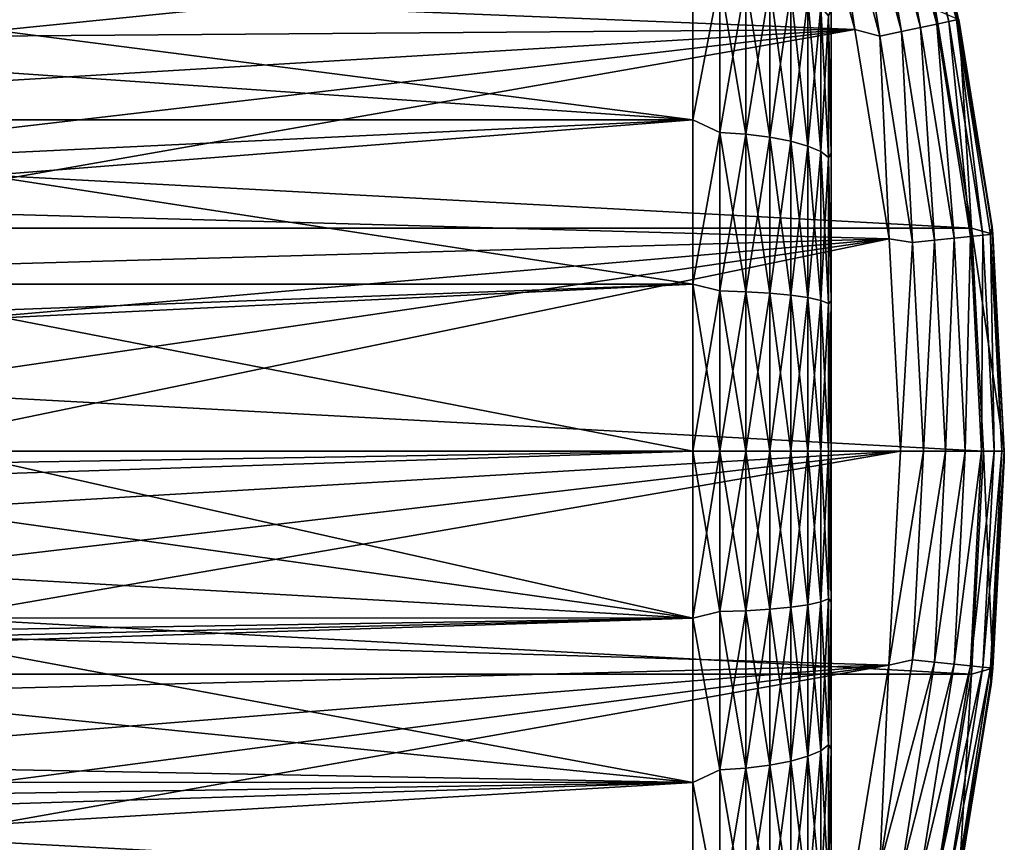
# Model space of a CAD drawing. Header units: metres. Extents: x -139 to 105, y -30 to 40.
# Tile 147 of 153: x 91 to 105, y -6 to 6. Entities that reach past the tile are written whole.
import ezdxf

# ---------------------------------------------------------------- set-up
doc = ezdxf.new("R2010")
doc.units = ezdxf.units.M
doc.layers.add('solid_150_SW0003', color=7, linetype='CONTINUOUS')

msp = doc.modelspace()

# ---------------------------------------------------------------- linework, layer by layer
at = {"layer": 'solid_150_SW0003'}
for points in [[(103.390282, 9.224562, 22.789078), (104.198982, 6.206436, 22.789078), (103.495926, 9.258888, 22.471731)], [(103.495926, 9.258888, 22.471731), (104.30764, 6.229532, 22.471731), (104.300606, 6.440084, 22.137949)], [(104.198982, 6.206436, 22.789078), (104.30764, 6.229532, 22.471731), (103.495926, 9.258888, 22.471731)], [(102.99382, 9.095744, 23.311325), (103.791229, 6.119765, 23.311325), (103.220062, 9.169253, 23.073709)], [(103.220062, 9.169253, 23.073709), (104.023918, 6.169224, 23.073709), (103.390282, 9.224562, 22.789078)], [(103.791229, 6.119765, 23.311325), (104.023918, 6.169224, 23.073709), (103.220062, 9.169253, 23.073709)], [(104.023918, 6.169224, 23.073709), (104.198982, 6.206436, 22.789078), (103.390282, 9.224562, 22.789078)], [(102.840805, 6.090719, 23.637949), (102.015839, 9.07477, 23.637949), (86.691742, 6.748047, 23.637949)], [(102.420998, 8.909621, 23.600716), (102.015839, 9.07477, 23.637949), (102.840805, 6.090719, 23.637949)], [(102.722931, 9.007726, 23.489986), (102.420998, 8.909621, 23.600716), (103.202087, 5.994539, 23.600716)], [(102.722931, 9.007726, 23.489986), (103.512627, 6.060545, 23.489986), (102.99382, 9.095744, 23.311325)], [(102.722931, 9.007726, 23.489986), (103.202087, 5.994539, 23.600716), (103.512627, 6.060545, 23.489986)], [(103.512627, 6.060545, 23.489986), (103.791229, 6.119765, 23.311325), (102.99382, 9.095744, 23.311325)], [(103.202087, 5.994539, 23.600716), (102.420998, 8.909621, 23.600716), (102.840805, 6.090719, 23.637949)], [(90.437263, 6.077201, 57.008438), (90.47155, 7.226559, 57.413998), (100.499969, 7.093896, 57.363129)], [(100.499969, 7.091874, 94.763168), (51, 7.092043, 94.763107), (51, 4.786275, 95.481606)], [(100.499969, 7.091874, 94.763168), (51, 4.786275, 95.481606), (100.499969, 4.786158, 95.481636)], [(90.437263, 6.077201, 57.008438), (100.499969, 7.093896, 57.363129), (100.499969, 4.788538, 56.644485)], [(100.499969, 4.788538, 56.644485), (100.499969, 7.093896, 57.363129), (100.88784, 6.827414, 57.3046)], [(100.499969, 7.091874, 94.763168), (100.499969, 4.786158, 95.481636), (100.88784, 6.827414, 94.82093)], [(102.840805, 6.090719, 23.637949), (86.691742, 6.748047, 23.637949), (87.108177, 5.970055, 23.637949)], [(100.499969, 4.788538, 56.644485), (100.88784, 6.827414, 57.3046), (100.88784, 4.603559, 56.638821)], [(100.499969, 4.786158, 95.481636), (100.88784, 4.603559, 95.48671), (100.88784, 6.827414, 94.82093)], [(101.263527, 4.57738, 56.749283), (100.88784, 4.603559, 56.638821), (100.88784, 6.827414, 57.3046)], [(101.263527, 4.57738, 56.749283), (100.88784, 6.827414, 57.3046), (101.263527, 6.788588, 57.411274)], [(101.263527, 6.788588, 94.714256), (100.88784, 6.827414, 94.82093), (100.88784, 4.603559, 95.48671)], [(101.263527, 6.788588, 94.714256), (100.88784, 4.603559, 95.48671), (101.263527, 4.57738, 95.376251)], [(101.263527, 6.788588, 94.714256), (101.263527, 4.57738, 95.376251), (101.609802, 6.725418, 94.540703)], [(101.263527, 6.788588, 57.411274), (101.609802, 6.725418, 57.584831), (101.609802, 4.534786, 56.929001)], [(101.263527, 4.57738, 56.749283), (101.263527, 6.788588, 57.411274), (101.609802, 4.534786, 56.929001)], [(101.263527, 4.57738, 95.376251), (101.609802, 4.534786, 95.196533), (101.609802, 6.725418, 94.540703)], [(101.609802, 6.725418, 94.540703), (101.609802, 4.534786, 95.196533), (101.913353, 6.640335, 94.306938)], [(101.609802, 6.725418, 57.584831), (101.913353, 6.640335, 57.818596), (101.913353, 4.477417, 57.171059)], [(101.609802, 4.534786, 56.929001), (101.609802, 6.725418, 57.584831), (101.913353, 4.477417, 57.171059)], [(101.609802, 4.534786, 95.196533), (101.913353, 4.477417, 94.954475), (101.913353, 6.640335, 94.306938)], [(101.913353, 6.640335, 94.306938), (101.913353, 4.477417, 94.954475), (102.162476, 6.536616, 94.021973)], [(101.913353, 6.640335, 57.818596), (102.162476, 6.536616, 58.103561), (102.162476, 4.407482, 57.466141)], [(101.913353, 4.477417, 57.171059), (101.913353, 6.640335, 57.818596), (102.162476, 4.407482, 57.466141)], [(101.913353, 4.477417, 94.954475), (102.162476, 4.407482, 94.659393), (102.162476, 6.536616, 94.021973)], [(102.162476, 6.536616, 94.021973), (102.162476, 4.407482, 94.659393), (102.34758, 6.418256, 93.696777)], [(102.162476, 6.536616, 58.103561), (102.34758, 6.418256, 58.428753), (102.34758, 4.327674, 57.802876)], [(102.162476, 4.407482, 57.466141), (102.162476, 6.536616, 58.103561), (102.34758, 4.327674, 57.802876)], [(102.162476, 4.407482, 94.659393), (102.34758, 4.327674, 94.322655), (102.34758, 6.418256, 93.696777)], [(102.34758, 6.418256, 93.696777), (102.34758, 4.327674, 94.322655), (102.46154, 6.28981, 93.34388)], [(102.34758, 6.418256, 58.428753), (102.46154, 6.28981, 58.781654), (102.46154, 4.241066, 58.168301)], [(102.34758, 4.327674, 57.802876), (102.34758, 6.418256, 58.428753), (102.46154, 4.241066, 58.168301)], [(104.300606, 6.440084, 22.137949), (104.824638, 3.238975, 22.137949), (104.34446, 6.2372, 3.937949)], [(104.30764, 6.229532, 22.471731), (104.824638, 3.238975, 22.137949), (104.300606, 6.440084, 22.137949)], [(45.475842, 3.221479, 3.637949), (45.993919, 6.381353, 3.637949), (104.524162, 3.221479, 3.637949)], [(45.993919, 6.381353, 3.637949), (104.006081, 6.381353, 3.637949), (104.524162, 3.221479, 3.637949)], [(102.34758, 4.327674, 94.322655), (102.46154, 4.241066, 93.95723), (102.46154, 6.28981, 93.34388)], [(102.46154, 6.28981, 58.781654), (102.499969, 6.386082, 59.2342), (102.499969, 4.305751, 58.585571)], [(102.46154, 6.28981, 93.34388), (102.499969, 4.276308, 93.546722), (102.499969, 6.360862, 92.900429)], [(102.46154, 4.241066, 58.168301), (102.46154, 6.28981, 58.781654), (102.499969, 4.305751, 58.585571)], [(102.46154, 6.28981, 93.34388), (102.46154, 4.241066, 93.95723), (102.499969, 4.276308, 93.546722)], [(102.499969, 6.360862, 92.900429), (102.499969, 4.305751, 58.585571), (102.499969, 6.386082, 59.2342)], [(102.499969, 4.276308, 93.546722), (102.499969, 4.305751, 58.585571), (102.499969, 6.360862, 92.900429)], [(104.34446, 6.2372, 3.937949), (104.524162, 3.221479, 3.637949), (104.006081, 6.381353, 3.637949)], [(103.512627, 6.060545, 23.489986), (103.989929, 3.046964, 23.489986), (103.791229, 6.119765, 23.311325)], [(103.791229, 6.119765, 23.311325), (104.273201, 3.076737, 23.311325), (104.023918, 6.169224, 23.073709)], [(103.989929, 3.046964, 23.489986), (104.273201, 3.076737, 23.311325), (103.791229, 6.119765, 23.311325)], [(104.023918, 6.169224, 23.073709), (104.509781, 3.101603, 23.073709), (104.198982, 6.206436, 22.789078)], [(104.273201, 3.076737, 23.311325), (104.509781, 3.101603, 23.073709), (104.023918, 6.169224, 23.073709)], [(104.198982, 6.206436, 22.789078), (104.687782, 3.120311, 22.789078), (104.30764, 6.229532, 22.471731)], [(104.509781, 3.101603, 23.073709), (104.687782, 3.120311, 22.789078), (104.198982, 6.206436, 22.789078)], [(104.30764, 6.229532, 22.471731), (104.798256, 3.131923, 22.471731), (104.824638, 3.238975, 22.137949)], [(104.687782, 3.120311, 22.789078), (104.798256, 3.131923, 22.471731), (104.30764, 6.229532, 22.471731)], [(104.34446, 6.2372, 3.937949), (104.835678, 3.135656, 3.937949), (104.524162, 3.221479, 3.637949)], [(104.824638, 3.238975, 22.137949), (104.835678, 3.135656, 3.937949), (104.34446, 6.2372, 3.937949)], [(102.840805, 6.090719, 23.637949), (87.108177, 5.970055, 23.637949), (87.471046, 5.168263, 23.637949)], [(102.840805, 6.090719, 23.637949), (87.471046, 5.168263, 23.637949), (87.782982, 4.338679, 23.637949)], [(102.840805, 6.090719, 23.637949), (87.782982, 4.338679, 23.637949), (88.040375, 3.491716, 23.637949)], [(103.334969, 3.068122, 23.637949), (102.840805, 6.090719, 23.637949), (88.040375, 3.491716, 23.637949)], [(90.404472, 5.480679, 56.828373), (90.437263, 6.077201, 57.008438), (100.499969, 4.788538, 56.644485)], [(103.202087, 5.994539, 23.600716), (102.840805, 6.090719, 23.637949), (103.334969, 3.068122, 23.637949)], [(103.512627, 6.060545, 23.489986), (103.202087, 5.994539, 23.600716), (103.674194, 3.013779, 23.600716)], [(103.674194, 3.013779, 23.600716), (103.202087, 5.994539, 23.600716), (103.334969, 3.068122, 23.637949)], [(103.512627, 6.060545, 23.489986), (103.674194, 3.013779, 23.600716), (103.989929, 3.046964, 23.489986)], [(90.280685, 3.98278, 56.463348), (90.404472, 5.480679, 56.828373), (100.499969, 4.788538, 56.644485)], [(100.499969, 4.786158, 95.481636), (51, 4.786275, 95.481606), (51, 2.410714, 95.916939)], [(100.499969, 4.786158, 95.481636), (51, 2.410714, 95.916939), (100.499969, 2.410654, 95.916946)], [(90.280685, 3.98278, 56.463348), (100.499969, 4.788538, 56.644485), (100.499969, 2.41233, 56.20879)], [(100.499969, 2.41233, 56.20879), (100.499969, 4.788538, 56.644485), (100.88784, 4.603559, 56.638821)], [(100.499969, 4.786158, 95.481636), (100.499969, 2.410654, 95.916946), (100.88784, 4.603559, 95.48671)], [(100.499969, 2.41233, 56.20879), (100.88784, 4.603559, 56.638821), (100.88784, 2.31745, 56.235718)], [(100.499969, 2.410654, 95.916946), (100.88784, 2.317449, 95.889816), (100.88784, 4.603559, 95.48671)], [(101.263527, 2.304271, 56.348469), (100.88784, 2.31745, 56.235718), (100.88784, 4.603559, 56.638821)], [(101.263527, 2.304271, 56.348469), (100.88784, 4.603559, 56.638821), (101.263527, 4.57738, 56.749283)], [(101.263527, 4.57738, 95.376251), (100.88784, 4.603559, 95.48671), (100.88784, 2.317449, 95.889816)], [(101.263527, 4.57738, 95.376251), (100.88784, 2.317449, 95.889816), (101.263527, 2.304271, 95.777061)], [(101.263527, 4.57738, 95.376251), (101.263527, 2.304271, 95.777061), (101.609802, 4.534786, 95.196533)], [(101.263527, 4.57738, 56.749283), (101.609802, 4.534786, 56.929001), (101.609802, 2.282829, 56.531921)], [(101.263527, 2.304271, 56.348469), (101.263527, 4.57738, 56.749283), (101.609802, 2.282829, 56.531921)], [(101.263527, 2.304271, 95.777061), (101.609802, 2.282829, 95.593613), (101.609802, 4.534786, 95.196533)], [(101.609802, 4.534786, 95.196533), (101.609802, 2.282829, 95.593613), (101.913353, 4.477417, 94.954475)], [(101.609802, 4.534786, 56.929001), (101.913353, 4.477417, 57.171059), (101.913353, 2.253949, 56.779003)], [(101.609802, 2.282829, 56.531921), (101.609802, 4.534786, 56.929001), (101.913353, 2.253949, 56.779003)], [(101.609802, 2.282829, 95.593613), (101.913353, 2.253949, 95.346527), (101.913353, 4.477417, 94.954475)], [(101.913353, 4.477417, 94.954475), (101.913353, 2.253949, 95.346527), (102.162476, 4.407482, 94.659393)], [(101.913353, 4.477417, 57.171059), (102.162476, 4.407482, 57.466141), (102.162476, 2.218743, 57.080204)], [(101.913353, 2.253949, 56.779003), (101.913353, 4.477417, 57.171059), (102.162476, 2.218743, 57.080204)], [(101.913353, 2.253949, 95.346527), (102.162476, 2.218743, 95.045326), (102.162476, 4.407482, 94.659393)], [(102.162476, 4.407482, 94.659393), (102.162476, 2.218743, 95.045326), (102.34758, 4.327674, 94.322655)], [(102.162476, 4.407482, 57.466141), (102.34758, 4.327674, 57.802876), (102.34758, 2.178568, 57.423931)], [(102.162476, 2.218743, 57.080204), (102.162476, 4.407482, 57.466141), (102.34758, 2.178568, 57.423931)], [(102.162476, 2.218743, 95.045326), (102.34758, 2.178568, 94.701607), (102.34758, 4.327674, 94.322655)], [(102.34758, 4.327674, 94.322655), (102.34758, 2.178568, 94.701607), (102.46154, 4.241066, 93.95723)], [(102.34758, 4.327674, 57.802876), (102.46154, 4.241066, 58.168301), (102.46154, 2.134969, 57.79694)], [(102.34758, 2.178568, 57.423931), (102.34758, 4.327674, 57.802876), (102.46154, 2.134969, 57.79694)], [(102.46154, 4.241066, 58.168301), (102.499969, 4.305751, 58.585571), (102.499969, 2.17923, 58.195789)], [(102.46154, 4.241066, 93.95723), (102.499969, 2.158727, 93.933418), (102.499969, 4.276308, 93.546722)], [(102.499969, 4.276308, 93.546722), (102.499969, 2.17923, 58.195789), (102.499969, 4.305751, 58.585571)], [(102.499969, 2.158727, 93.933418), (102.499969, 2.17923, 58.195789), (102.499969, 4.276308, 93.546722)], [(102.34758, 2.178568, 94.701607), (102.46154, 2.134969, 94.32859), (102.46154, 4.241066, 93.95723)], [(102.46154, 2.134969, 57.79694), (102.46154, 4.241066, 58.168301), (102.499969, 2.17923, 58.195789)], [(102.46154, 4.241066, 93.95723), (102.46154, 2.134969, 94.32859), (102.499969, 2.158727, 93.933418)], [(90.053673, 2.023002, 56.165348), (90.280685, 3.98278, 56.463348), (100.499969, 2.41233, 56.20879)], [(103.334969, 3.068122, 23.637949), (88.040375, 3.491716, 23.637949), (88.239929, 2.636766, 23.637949)], [(45.299999, 0, 3.637949), (45.475842, 3.221479, 3.637949), (104.699997, 0, 3.637949)], [(45.475842, 3.221479, 3.637949), (104.524162, 3.221479, 3.637949), (104.699997, 0, 3.637949)], [(105, 0, 3.937949), (104.699997, 0, 3.637949), (104.524162, 3.221479, 3.637949)], [(104.835678, 3.135656, 3.937949), (105, 0, 3.937949), (104.524162, 3.221479, 3.637949)], [(104.687782, 3.120311, 22.789078), (104.851311, 0, 22.789078), (104.798256, 3.131923, 22.471731)], [(104.798256, 3.131923, 22.471731), (104.962395, 0, 22.471731), (104.824638, 3.238975, 22.137949)], [(104.798256, 3.131923, 22.471731), (104.851311, 0, 22.789078), (104.962395, 0, 22.471731)], [(104.824638, 3.238975, 22.137949), (105, 0, 22.137949), (104.835678, 3.135656, 3.937949)], [(104.962395, 0, 22.471731), (105, 0, 22.137949), (104.824638, 3.238975, 22.137949)], [(105, 0, 22.137949), (105, 0, 3.937949), (104.835678, 3.135656, 3.937949)], [(103.334969, 3.068122, 23.637949), (88.239929, 2.636766, 23.637949), (88.382759, 1.770659, 23.637949)], [(103.334969, 3.068122, 23.637949), (88.382759, 1.770659, 23.637949), (88.469452, 0.891737, 23.637949)], [(103.334969, 3.068122, 23.637949), (88.469452, 0.891737, 23.637949), (88.5, 0, 23.637949)], [(103.334969, 3.068122, 23.637949), (88.5, 0, 23.637949), (103.5, 0, 23.637949)], [(103.674194, 3.013779, 23.600716), (103.334969, 3.068122, 23.637949), (103.5, 0, 23.637949)], [(103.674194, 3.013779, 23.600716), (103.5, 0, 23.637949), (103.832138, 0, 23.600716)], [(103.989929, 3.046964, 23.489986), (103.674194, 3.013779, 23.600716), (103.832138, 0, 23.600716)], [(103.989929, 3.046964, 23.489986), (103.832138, 0, 23.600716), (104.149612, 0, 23.489986)], [(103.989929, 3.046964, 23.489986), (104.149612, 0, 23.489986), (104.273201, 3.076737, 23.311325)], [(104.273201, 3.076737, 23.311325), (104.149612, 0, 23.489986), (104.434448, 0, 23.311325)], [(104.273201, 3.076737, 23.311325), (104.434448, 0, 23.311325), (104.509781, 3.101603, 23.073709)], [(104.509781, 3.101603, 23.073709), (104.434448, 0, 23.311325), (104.672325, 0, 23.073709)], [(104.509781, 3.101603, 23.073709), (104.672325, 0, 23.073709), (104.687782, 3.120311, 22.789078)], [(104.687782, 3.120311, 22.789078), (104.672325, 0, 23.073709), (104.851311, 0, 22.789078)], [(100.499969, 2.410654, 95.916946), (51, 2.410714, 95.916939), (51, 0, 96.062759)], [(100.499969, 2.410654, 95.916946), (51, 0, 96.062759), (100.499969, 0, 96.062759)], [(90.053673, 2.023002, 56.165348), (100.499969, 2.41233, 56.20879), (100.499969, 0, 56.062771)], [(100.499969, 2.41233, 56.20879), (100.88784, 0, 56.100742), (100.499969, 0, 56.062771)], [(100.499969, 2.41233, 56.20879), (100.88784, 2.31745, 56.235718), (100.88784, 0, 56.100742)], [(100.499969, 2.410654, 95.916946), (100.499969, 0, 96.062759), (100.88784, 2.317449, 95.889816)], [(100.88784, 2.317449, 95.889816), (100.499969, 0, 96.062759), (100.88784, 0, 96.024788)], [(100.88784, 2.31745, 56.235718), (101.263527, 0, 56.214264), (100.88784, 0, 56.100742)], [(101.263527, 2.304271, 56.348469), (101.263527, 0, 56.214264), (100.88784, 2.31745, 56.235718)], [(101.263527, 2.304271, 95.777061), (100.88784, 2.317449, 95.889816), (100.88784, 0, 96.024788)], [(101.263527, 2.304271, 95.777061), (100.88784, 0, 96.024788), (101.263527, 0, 95.91127)], [(101.263527, 2.304271, 56.348469), (101.609802, 0, 56.39896), (101.263527, 0, 56.214264)], [(101.263527, 2.304271, 56.348469), (101.609802, 2.282829, 56.531921), (101.609802, 0, 56.39896)], [(101.263527, 2.304271, 95.777061), (101.263527, 0, 95.91127), (101.609802, 2.282829, 95.593613)], [(101.609802, 2.282829, 95.593613), (101.263527, 0, 95.91127), (101.609802, 0, 95.72657)], [(101.609802, 2.282829, 56.531921), (101.913353, 0, 56.647724), (101.609802, 0, 56.39896)], [(101.609802, 2.282829, 56.531921), (101.913353, 2.253949, 56.779003), (101.913353, 0, 56.647724)], [(101.609802, 2.282829, 95.593613), (101.609802, 0, 95.72657), (101.913353, 2.253949, 95.346527)], [(101.913353, 2.253949, 95.346527), (101.609802, 0, 95.72657), (101.913353, 0, 95.477806)], [(101.913353, 2.253949, 56.779003), (102.162476, 0, 56.950977), (101.913353, 0, 56.647724)], [(101.913353, 2.253949, 56.779003), (102.162476, 2.218743, 57.080204), (102.162476, 0, 56.950977)], [(101.913353, 2.253949, 95.346527), (101.913353, 0, 95.477806), (102.162476, 2.218743, 95.045326)], [(102.162476, 2.218743, 95.045326), (101.913353, 0, 95.477806), (102.162476, 0, 95.174553)], [(102.162476, 2.218743, 57.080204), (102.34758, 0, 57.297043), (102.162476, 0, 56.950977)], [(102.162476, 2.218743, 57.080204), (102.34758, 2.178568, 57.423931), (102.34758, 0, 57.297043)], [(102.162476, 2.218743, 95.045326), (102.162476, 0, 95.174553), (102.34758, 2.178568, 94.701607)], [(102.34758, 2.178568, 94.701607), (102.162476, 0, 95.174553), (102.34758, 0, 94.828491)], [(102.34758, 2.178568, 57.423931), (102.46154, 0, 57.672592), (102.34758, 0, 57.297043)], [(102.34758, 2.178568, 57.423931), (102.46154, 2.134969, 57.79694), (102.46154, 0, 57.672592)], [(102.34758, 2.178568, 94.701607), (102.34758, 0, 94.828491), (102.46154, 2.134969, 94.32859)], [(102.46154, 2.134969, 94.32859), (102.34758, 0, 94.828491), (102.46154, 0, 94.452942)], [(102.46154, 2.134969, 57.79694), (102.499969, 2.17923, 58.195789), (102.499969, 0, 58.062771)], [(102.499969, 2.158727, 93.933418), (102.46154, 0, 94.452942), (102.499969, 0, 94.062759)], [(102.46154, 2.134969, 94.32859), (102.46154, 0, 94.452942), (102.499969, 2.158727, 93.933418)], [(102.46154, 2.134969, 57.79694), (102.499969, 0, 58.062771), (102.46154, 0, 57.672592)], [(102.499969, 2.17923, 58.195789), (102.499969, 0, 94.062759), (102.499969, 0, 58.062771)], [(102.499969, 2.158727, 93.933418), (102.499969, 0, 94.062759), (102.499969, 2.17923, 58.195789)], [(90.053673, 2.023002, 56.165348), (100.499969, 0, 56.062771), (89.754692, 0, 56.062771)], [(26.666658, -2.404952, 95.917641), (100.499969, -2.41233, 95.91674), (100.499969, 0, 96.062759)], [(26.666658, -1.204049, 96.026482), (26.666658, -2.404952, 95.917641), (100.499969, 0, 96.062759)], [(51, 0, 96.062759), (26.666658, -1.204049, 96.026482), (100.499969, 0, 96.062759)], [(104.524162, -3.221479, 3.637949), (45.299999, 0, 3.637949), (104.699997, 0, 3.637949)], [(104.524162, -3.221479, 3.637949), (45.475842, -3.221479, 3.637949), (45.299999, 0, 3.637949)], [(103.5, 0, 23.637949), (88.382759, -1.770659, 23.637949), (88.239929, -2.636766, 23.637949)], [(103.331467, -3.090294, 23.637949), (103.5, 0, 23.637949), (88.239929, -2.636766, 23.637949)], [(103.5, 0, 23.637949), (88.469452, -0.891737, 23.637949), (88.382759, -1.770659, 23.637949)], [(103.5, 0, 23.637949), (88.5, 0, 23.637949), (88.469452, -0.891737, 23.637949)], [(89.597725, -0.877711, 56.082039), (89.754692, 0, 56.062771), (100.499969, -2.410654, 56.208584)], [(89.754692, 0, 56.062771), (100.499969, 0, 56.062771), (100.499969, -2.410654, 56.208584)], [(100.88784, 0, 96.024788), (100.499969, 0, 96.062759), (100.499969, -2.41233, 95.91674)], [(100.88784, -2.317449, 56.235718), (100.499969, -2.410654, 56.208584), (100.499969, 0, 56.062771)], [(100.88784, 0, 56.100742), (100.88784, -2.317449, 56.235718), (100.499969, 0, 56.062771)], [(101.263527, -2.304271, 56.348469), (100.88784, -2.317449, 56.235718), (100.88784, 0, 56.100742)], [(101.263527, -2.304271, 56.348469), (100.88784, 0, 56.100742), (101.263527, 0, 56.214264)], [(101.263527, 0, 56.214264), (101.609802, 0, 56.39896), (101.609802, -2.282829, 56.531921)], [(101.263527, -2.304271, 56.348469), (101.263527, 0, 56.214264), (101.609802, -2.282829, 56.531921)], [(101.609802, 0, 56.39896), (101.913353, 0, 56.647724), (101.913353, -2.253949, 56.779003)], [(101.609802, -2.282829, 56.531921), (101.609802, 0, 56.39896), (101.913353, -2.253949, 56.779003)], [(101.913353, 0, 56.647724), (102.162476, 0, 56.950977), (102.162476, -2.218743, 57.080204)], [(101.913353, -2.253949, 56.779003), (101.913353, 0, 56.647724), (102.162476, -2.218743, 57.080204)], [(102.162476, 0, 56.950977), (102.34758, 0, 57.297043), (102.34758, -2.178568, 57.423931)], [(102.162476, -2.218743, 57.080204), (102.162476, 0, 56.950977), (102.34758, -2.178568, 57.423931)], [(102.34758, 0, 57.297043), (102.46154, 0, 57.672592), (102.46154, -2.134969, 57.79694)], [(102.34758, -2.178568, 57.423931), (102.34758, 0, 57.297043), (102.46154, -2.134969, 57.79694)], [(102.46154, -2.134969, 94.32859), (102.499969, -2.17923, 93.929741), (102.499969, 0, 94.062759)], [(102.46154, 0, 94.452942), (102.46154, -2.134969, 94.32859), (102.499969, 0, 94.062759)], [(102.46154, 0, 57.672592), (102.499969, 0, 58.062771), (102.499969, -2.158727, 58.192112)], [(102.46154, -2.134969, 57.79694), (102.46154, 0, 57.672592), (102.499969, -2.158727, 58.192112)], [(102.499969, 0, 58.062771), (102.499969, 0, 94.062759), (102.499969, -2.17923, 93.929741)], [(102.499969, 0, 58.062771), (102.499969, -2.17923, 93.929741), (102.499969, -2.158727, 58.192112)], [(103.331467, -3.090294, 23.637949), (103.832138, 0, 23.600716), (103.5, 0, 23.637949)], [(103.331467, -3.090294, 23.637949), (103.674194, -3.013779, 23.600716), (103.832138, 0, 23.600716)], [(104.149612, 0, 23.489986), (103.832138, 0, 23.600716), (103.674194, -3.013779, 23.600716)], [(103.989929, -3.046964, 23.489986), (104.149612, 0, 23.489986), (103.674194, -3.013779, 23.600716)], [(103.989929, -3.046964, 23.489986), (104.273201, -3.076737, 23.311325), (104.434448, 0, 23.311325)], [(103.989929, -3.046964, 23.489986), (104.434448, 0, 23.311325), (104.149612, 0, 23.489986)], [(104.273201, -3.076737, 23.311325), (104.509781, -3.101603, 23.073709), (104.672325, 0, 23.073709)], [(104.273201, -3.076737, 23.311325), (104.672325, 0, 23.073709), (104.434448, 0, 23.311325)], [(104.509781, -3.101603, 23.073709), (104.687782, -3.120311, 22.789078), (104.851311, 0, 22.789078)], [(104.509781, -3.101603, 23.073709), (104.851311, 0, 22.789078), (104.672325, 0, 23.073709)], [(104.835678, -3.135656, 3.937949), (104.524162, -3.221479, 3.637949), (104.699997, 0, 3.637949)], [(104.687782, -3.120311, 22.789078), (104.798256, -3.131923, 22.471731), (104.962395, 0, 22.471731)], [(104.687782, -3.120311, 22.789078), (104.962395, 0, 22.471731), (104.851311, 0, 22.789078)], [(104.835678, -3.135656, 3.937949), (104.699997, 0, 3.637949), (105, 0, 3.937949)], [(104.798256, -3.131923, 22.471731), (104.999924, -0.067023, 22.137949), (105, 0, 22.137949)], [(104.962395, 0, 22.471731), (104.798256, -3.131923, 22.471731), (105, 0, 22.137949)], [(104.835678, -3.135656, 3.937949), (105, 0, 3.937949), (104.999702, -0.134046, 22.137949)], [(104.999924, -0.067023, 22.137949), (104.999702, -0.134046, 22.137949), (105, 0, 3.937949)], [(104.999924, -0.067023, 22.137949), (105, 0, 3.937949), (105, 0, 22.137949)], [(100.88784, -2.31745, 95.889816), (100.88784, 0, 96.024788), (100.499969, -2.41233, 95.91674)], [(101.263527, 0, 95.91127), (100.88784, 0, 96.024788), (100.88784, -2.31745, 95.889816)], [(101.263527, -2.304271, 95.777061), (101.263527, 0, 95.91127), (100.88784, -2.31745, 95.889816)], [(101.263527, -2.304271, 95.777061), (101.609802, -2.282829, 95.593613), (101.609802, 0, 95.72657)], [(101.263527, -2.304271, 95.777061), (101.609802, 0, 95.72657), (101.263527, 0, 95.91127)], [(101.609802, -2.282829, 95.593613), (101.913353, -2.253949, 95.346527), (101.913353, 0, 95.477806)], [(101.609802, -2.282829, 95.593613), (101.913353, 0, 95.477806), (101.609802, 0, 95.72657)], [(101.913353, -2.253949, 95.346527), (102.162476, -2.218743, 95.045326), (102.162476, 0, 95.174553)], [(101.913353, -2.253949, 95.346527), (102.162476, 0, 95.174553), (101.913353, 0, 95.477806)], [(102.162476, -2.218743, 95.045326), (102.34758, -2.178568, 94.701607), (102.34758, 0, 94.828491)], [(102.162476, -2.218743, 95.045326), (102.34758, 0, 94.828491), (102.162476, 0, 95.174553)], [(102.34758, -2.178568, 94.701607), (102.46154, -2.134969, 94.32859), (102.46154, 0, 94.452942)], [(102.34758, -2.178568, 94.701607), (102.46154, 0, 94.452942), (102.34758, 0, 94.828491)], [(104.798256, -3.131923, 22.471731), (104.999702, -0.134046, 22.137949), (104.999924, -0.067023, 22.137949)], [(104.798256, -3.131923, 22.471731), (104.809868, -3.372205, 22.137949), (104.999702, -0.134046, 22.137949)], [(104.835678, -3.135656, 3.937949), (104.999702, -0.134046, 22.137949), (104.809868, -3.372205, 22.137949)], [(89.408424, -1.775882, 56.141773), (89.597725, -0.877711, 56.082039), (100.499969, -2.410654, 56.208584)], [(89.186241, -2.693429, 56.244965), (89.408424, -1.775882, 56.141773), (100.499969, -2.410654, 56.208584)], [(101.609802, -2.282829, 56.531921), (101.913353, -2.253949, 56.779003), (101.913353, -4.477417, 57.171059)], [(101.609802, -4.534786, 95.196533), (101.913353, -4.477417, 94.954475), (101.913353, -2.253949, 95.346527)], [(101.609802, -2.282829, 95.593613), (101.609802, -4.534786, 95.196533), (101.913353, -2.253949, 95.346527)], [(101.913353, -2.253949, 56.779003), (102.162476, -2.218743, 57.080204), (102.162476, -4.407482, 57.466141)], [(101.913353, -4.477417, 94.954475), (102.162476, -4.407482, 94.659393), (102.162476, -2.218743, 95.045326)], [(101.913353, -2.253949, 95.346527), (101.913353, -4.477417, 94.954475), (102.162476, -2.218743, 95.045326)], [(101.913353, -4.477417, 57.171059), (101.913353, -2.253949, 56.779003), (102.162476, -4.407482, 57.466141)], [(102.162476, -2.218743, 57.080204), (102.34758, -2.178568, 57.423931), (102.34758, -4.327674, 57.802876)], [(102.162476, -4.407482, 94.659393), (102.34758, -4.327674, 94.322655), (102.34758, -2.178568, 94.701607)], [(102.162476, -2.218743, 95.045326), (102.162476, -4.407482, 94.659393), (102.34758, -2.178568, 94.701607)], [(102.162476, -4.407482, 57.466141), (102.162476, -2.218743, 57.080204), (102.34758, -4.327674, 57.802876)], [(102.34758, -2.178568, 57.423931), (102.46154, -2.134969, 57.79694), (102.46154, -4.241066, 58.168301)], [(102.34758, -4.327674, 94.322655), (102.46154, -4.241066, 93.95723), (102.46154, -2.134969, 94.32859)], [(102.34758, -2.178568, 94.701607), (102.34758, -4.327674, 94.322655), (102.46154, -2.134969, 94.32859)], [(102.34758, -4.327674, 57.802876), (102.34758, -2.178568, 57.423931), (102.46154, -4.241066, 58.168301)], [(102.46154, -2.134969, 94.32859), (102.46154, -4.241066, 93.95723), (102.499969, -2.17923, 93.929741)], [(102.46154, -4.241066, 58.168301), (102.46154, -2.134969, 57.79694), (102.499969, -2.158727, 58.192112)], [(102.46154, -4.241066, 58.168301), (102.499969, -2.158727, 58.192112), (102.499969, -4.276308, 58.578812)], [(102.46154, -4.241066, 93.95723), (102.499969, -4.305751, 93.539963), (102.499969, -2.17923, 93.929741)], [(102.499969, -2.158727, 58.192112), (102.499969, -2.17923, 93.929741), (102.499969, -4.276308, 58.578812)], [(102.499969, -4.276308, 58.578812), (102.499969, -2.17923, 93.929741), (102.499969, -4.305751, 93.539963)], [(26.666658, -2.404952, 95.917641), (26.666658, -3.598323, 95.736397), (100.499969, -2.41233, 95.91674)], [(26.666658, -4.780045, 95.483139), (100.499969, -4.788538, 95.481049), (100.499969, -2.41233, 95.91674)], [(26.666658, -3.598323, 95.736397), (26.666658, -4.780045, 95.483139), (100.499969, -2.41233, 95.91674)], [(89.186241, -2.693429, 56.244965), (100.499969, -2.410654, 56.208584), (100.499969, -4.786158, 56.643898)], [(100.88784, -2.317449, 56.235718), (100.88784, -4.603559, 56.638821), (100.499969, -2.410654, 56.208584)], [(100.88784, -4.603559, 95.48671), (100.88784, -2.31745, 95.889816), (100.499969, -2.41233, 95.91674)], [(100.88784, -4.603559, 56.638821), (100.499969, -4.786158, 56.643898), (100.499969, -2.410654, 56.208584)], [(100.88784, -4.603559, 95.48671), (100.499969, -2.41233, 95.91674), (100.499969, -4.788538, 95.481049)], [(101.263527, -2.304271, 95.777061), (100.88784, -2.31745, 95.889816), (100.88784, -4.603559, 95.48671)], [(101.263527, -2.304271, 95.777061), (100.88784, -4.603559, 95.48671), (101.263527, -4.57738, 95.376251)], [(101.263527, -4.57738, 56.749283), (100.88784, -2.317449, 56.235718), (101.263527, -2.304271, 56.348469)], [(101.263527, -4.57738, 56.749283), (100.88784, -4.603559, 56.638821), (100.88784, -2.317449, 56.235718)], [(101.263527, -2.304271, 56.348469), (101.609802, -2.282829, 56.531921), (101.609802, -4.534786, 56.929001)], [(101.263527, -4.57738, 95.376251), (101.609802, -4.534786, 95.196533), (101.609802, -2.282829, 95.593613)], [(101.263527, -2.304271, 95.777061), (101.263527, -4.57738, 95.376251), (101.609802, -2.282829, 95.593613)], [(101.263527, -4.57738, 56.749283), (101.263527, -2.304271, 56.348469), (101.609802, -4.534786, 56.929001)], [(101.609802, -4.534786, 56.929001), (101.609802, -2.282829, 56.531921), (101.913353, -4.477417, 57.171059)], [(103.331467, -3.090294, 23.637949), (88.239929, -2.636766, 23.637949), (88.040375, -3.491716, 23.637949)], [(88.932846, -3.625247, 56.394077), (89.186241, -2.693429, 56.244965), (100.499969, -4.786158, 56.643898)], [(103.331467, -3.090294, 23.637949), (87.471046, -5.168263, 23.637949), (87.108177, -5.970055, 23.637949)], [(103.331467, -3.090294, 23.637949), (87.108177, -5.970055, 23.637949), (102.834328, -6.122422, 23.637949)], [(103.331467, -3.090294, 23.637949), (87.782982, -4.338679, 23.637949), (87.471046, -5.168263, 23.637949)], [(103.331467, -3.090294, 23.637949), (88.040375, -3.491716, 23.637949), (87.782982, -4.338679, 23.637949)], [(103.331467, -3.090294, 23.637949), (102.834328, -6.122422, 23.637949), (103.202087, -5.994539, 23.600716)], [(103.331467, -3.090294, 23.637949), (103.202087, -5.994539, 23.600716), (103.674194, -3.013779, 23.600716)], [(103.989929, -3.046964, 23.489986), (103.674194, -3.013779, 23.600716), (103.202087, -5.994539, 23.600716)], [(103.989929, -3.046964, 23.489986), (103.202087, -5.994539, 23.600716), (103.512627, -6.060545, 23.489986)], [(103.989929, -3.046964, 23.489986), (103.512627, -6.060545, 23.489986), (104.273201, -3.076737, 23.311325)], [(103.512627, -6.060545, 23.489986), (103.791229, -6.119765, 23.311325), (104.273201, -3.076737, 23.311325)], [(104.273201, -3.076737, 23.311325), (103.791229, -6.119765, 23.311325), (104.509781, -3.101603, 23.073709)], [(103.791229, -6.119765, 23.311325), (104.023918, -6.169224, 23.073709), (104.509781, -3.101603, 23.073709)], [(104.509781, -3.101603, 23.073709), (104.023918, -6.169224, 23.073709), (104.687782, -3.120311, 22.789078)], [(104.023918, -6.169224, 23.073709), (104.198982, -6.206436, 22.789078), (104.687782, -3.120311, 22.789078)], [(104.687782, -3.120311, 22.789078), (104.198982, -6.206436, 22.789078), (104.798256, -3.131923, 22.471731)], [(104.006081, -6.381353, 3.637949), (45.993919, -6.381353, 3.637949), (45.475842, -3.221479, 3.637949)], [(104.524162, -3.221479, 3.637949), (104.006081, -6.381353, 3.637949), (45.475842, -3.221479, 3.637949)], [(104.34446, -6.2372, 3.937949), (104.006081, -6.381353, 3.637949), (104.524162, -3.221479, 3.637949)], [(104.198982, -6.206436, 22.789078), (104.30764, -6.229532, 22.471731), (104.798256, -3.131923, 22.471731)], [(104.798256, -3.131923, 22.471731), (104.30764, -6.229532, 22.471731), (104.809868, -3.372205, 22.137949)], [(104.34446, -6.2372, 3.937949), (104.524162, -3.221479, 3.637949), (104.835678, -3.135656, 3.937949)], [(104.34446, -6.2372, 3.937949), (104.835678, -3.135656, 3.937949), (104.809868, -3.372205, 22.137949)], [(104.34446, -6.2372, 3.937949), (104.809868, -3.372205, 22.137949), (104.271538, -6.570941, 22.137949)], [(104.30764, -6.229532, 22.471731), (104.271538, -6.570941, 22.137949), (104.809868, -3.372205, 22.137949)], [(88.649933, -4.566046, 56.590965), (88.932846, -3.625247, 56.394077), (100.499969, -4.786158, 56.643898)], [(102.34758, -4.327674, 57.802876), (102.46154, -4.241066, 58.168301), (102.46154, -6.28981, 58.781654)], [(102.34758, -6.418256, 93.696777), (102.46154, -6.28981, 93.34388), (102.46154, -4.241066, 93.95723)], [(102.34758, -4.327674, 94.322655), (102.34758, -6.418256, 93.696777), (102.46154, -4.241066, 93.95723)], [(102.46154, -4.241066, 93.95723), (102.46154, -6.28981, 93.34388), (102.499969, -4.305751, 93.539963)], [(102.46154, -6.28981, 58.781654), (102.46154, -4.241066, 58.168301), (102.499969, -4.276308, 58.578812)], [(101.913353, -4.477417, 57.171059), (102.162476, -4.407482, 57.466141), (102.162476, -6.536616, 58.103561)], [(101.913353, -6.640335, 94.306938), (102.162476, -6.536616, 94.021973), (102.162476, -4.407482, 94.659393)], [(101.913353, -4.477417, 94.954475), (101.913353, -6.640335, 94.306938), (102.162476, -4.407482, 94.659393)], [(102.162476, -4.407482, 57.466141), (102.34758, -4.327674, 57.802876), (102.34758, -6.418256, 58.428753)], [(102.162476, -6.536616, 94.021973), (102.34758, -6.418256, 93.696777), (102.34758, -4.327674, 94.322655)], [(102.162476, -4.407482, 94.659393), (102.162476, -6.536616, 94.021973), (102.34758, -4.327674, 94.322655)], [(102.162476, -6.536616, 58.103561), (102.162476, -4.407482, 57.466141), (102.34758, -6.418256, 58.428753)], [(102.34758, -6.418256, 58.428753), (102.34758, -4.327674, 57.802876), (102.46154, -6.28981, 58.781654)], [(102.46154, -6.28981, 58.781654), (102.499969, -4.276308, 58.578812), (102.499969, -6.360862, 59.225105)], [(102.46154, -6.28981, 93.34388), (102.499969, -6.386082, 92.891335), (102.499969, -4.305751, 93.539963)], [(102.499969, -4.276308, 58.578812), (102.499969, -4.305751, 93.539963), (102.499969, -6.360862, 59.225105)], [(102.499969, -6.360862, 59.225105), (102.499969, -4.305751, 93.539963), (102.499969, -6.386082, 92.891335)], [(101.263527, -4.57738, 56.749283), (101.609802, -4.534786, 56.929001), (101.609802, -6.725418, 57.584831)], [(101.263527, -6.788588, 94.714256), (101.609802, -6.725418, 94.540703), (101.609802, -4.534786, 95.196533)], [(101.263527, -4.57738, 95.376251), (101.263527, -6.788588, 94.714256), (101.609802, -4.534786, 95.196533)], [(101.609802, -4.534786, 56.929001), (101.913353, -4.477417, 57.171059), (101.913353, -6.640335, 57.818596)], [(101.609802, -6.725418, 94.540703), (101.913353, -6.640335, 94.306938), (101.913353, -4.477417, 94.954475)], [(101.609802, -4.534786, 95.196533), (101.609802, -6.725418, 94.540703), (101.913353, -4.477417, 94.954475)], [(101.609802, -6.725418, 57.584831), (101.609802, -4.534786, 56.929001), (101.913353, -6.640335, 57.818596)], [(101.913353, -6.640335, 57.818596), (101.913353, -4.477417, 57.171059), (102.162476, -6.536616, 58.103561)], [(88.336945, -5.514043, 56.83791), (88.649933, -4.566046, 56.590965), (100.499969, -4.786158, 56.643898)], [(100.88784, -6.827414, 94.82093), (100.88784, -4.603559, 95.48671), (100.499969, -4.788538, 95.481049)], [(100.88784, -4.603559, 56.638821), (100.88784, -6.827414, 57.3046), (100.499969, -4.786158, 56.643898)], [(101.263527, -4.57738, 95.376251), (100.88784, -4.603559, 95.48671), (100.88784, -6.827414, 94.82093)], [(101.263527, -4.57738, 95.376251), (100.88784, -6.827414, 94.82093), (101.263527, -6.788588, 94.714256)], [(101.263527, -6.788588, 57.411274), (100.88784, -4.603559, 56.638821), (101.263527, -4.57738, 56.749283)], [(101.263527, -6.788588, 57.411274), (100.88784, -6.827414, 57.3046), (100.88784, -4.603559, 56.638821)], [(101.263527, -6.788588, 57.411274), (101.263527, -4.57738, 56.749283), (101.609802, -6.725418, 57.584831)], [(26.666658, -4.780045, 95.483139), (26.666658, -5.945813, 95.158501), (100.499969, -4.788538, 95.481049)], [(26.666658, -7.090243, 94.763786), (100.499969, -7.093896, 94.762405), (100.499969, -4.788538, 95.481049)], [(26.666658, -5.945813, 95.158501), (26.666658, -7.090243, 94.763786), (100.499969, -4.788538, 95.481049)], [(88.336945, -5.514043, 56.83791), (100.499969, -4.786158, 56.643898), (100.499969, -7.091874, 57.362362)], [(100.88784, -6.827414, 57.3046), (100.499969, -7.091874, 57.362362), (100.499969, -4.786158, 56.643898)], [(100.88784, -6.827414, 94.82093), (100.499969, -4.788538, 95.481049), (100.499969, -7.093896, 94.762405)], [(88.250305, -5.738677, 56.903763), (88.336945, -5.514043, 56.83791), (100.499969, -7.091874, 57.362362)]]:
    msp.add_3dface(points, dxfattribs=at)

doc.saveas('drawing.dxf')
